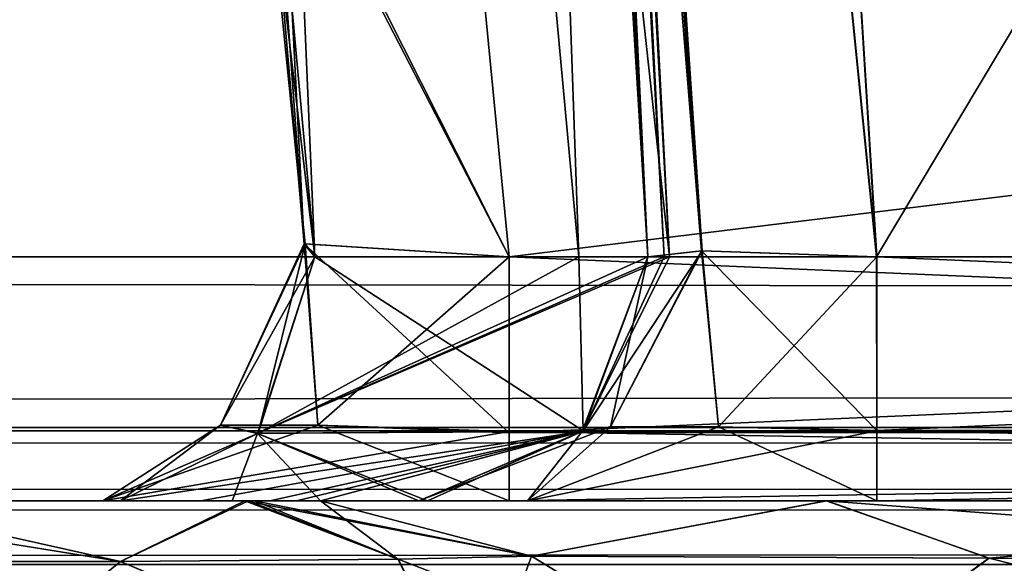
# Model space of a CAD drawing. Header units: inches. Extents: x -10 to 10, y -2.3 to 4.3.
# Tile 247 of 256: x -5.7965 to -5.669, y -1.6131 to -1.5427. Entities that reach past the tile are written whole.
import ezdxf

# ---------------------------------------------------------------- set-up
doc = ezdxf.new("R2010")
doc.units = ezdxf.units.IN
doc.header["$LTSCALE"] = 65.185185
doc.header["$MEASUREMENT"] = 0
for name, color, linetype in [('131', 7, 'CONTINUOUS'), ('140', 7, 'CONTINUOUS'), ('1579', 7, 'CONTINUOUS'), ('1580', 7, 'CONTINUOUS'), ('1581', 7, 'CONTINUOUS'), ('1582', 7, 'CONTINUOUS'), ('1583', 7, 'CONTINUOUS'), ('1584', 7, 'CONTINUOUS'), ('165', 7, 'CONTINUOUS'), ('1770', 7, 'CONTINUOUS'), ('1771', 7, 'CONTINUOUS'), ('195', 7, 'CONTINUOUS'), ('196', 7, 'CONTINUOUS'), ('3830', 7, 'CONTINUOUS'), ('3835', 7, 'CONTINUOUS'), ('4297', 7, 'CONTINUOUS'), ('4298', 7, 'CONTINUOUS'), ('432', 7, 'CONTINUOUS'), ('5697', 7, 'CONTINUOUS'), ('5698', 7, 'CONTINUOUS'), ('6711', 7, 'CONTINUOUS'), ('6712', 7, 'CONTINUOUS'), ('7265', 7, 'CONTINUOUS'), ('7266', 7, 'CONTINUOUS'), ('7267', 7, 'CONTINUOUS'), ('7268', 7, 'CONTINUOUS'), ('7269', 7, 'CONTINUOUS'), ('7286', 7, 'CONTINUOUS'), ('7287', 7, 'CONTINUOUS'), ('8585', 7, 'CONTINUOUS'), ('8594', 7, 'CONTINUOUS'), ('9492', 7, 'CONTINUOUS'), ('9494', 7, 'CONTINUOUS'), ('9495', 7, 'CONTINUOUS'), ('9496', 7, 'CONTINUOUS'), ('9497', 7, 'CONTINUOUS')]:
    doc.layers.add(name, color=color, linetype=linetype)

msp = doc.modelspace()

# ---------------------------------------------------------------- linework, layer by layer
at = {"layer": '131', "linetype": 'Continuous'}
for points in [[(8.075, -1.605, 4.09849), (-8.075, -1.605, 4.09849), (8.075, -1.605, -4.09849), (8.075, -1.605, 4.09849)], [(8.075, -1.605, -4.09849), (-8.075, -1.605, 4.09849), (-8.075, -1.605, -4.09849), (8.075, -1.605, -4.09849)]]:
    msp.add_3dface(points, dxfattribs=at)
at = {"layer": '140', "linetype": 'Continuous'}
for points in [[(-8.5782, -1.605, -4.59779), (8.57822, -1.605, -4.59779), (-5.96565, -1.605, -4.58254), (-8.5782, -1.605, -4.59779)], [(8.57822, -1.605, 4.59779), (-8.5782, -1.605, 4.59779), (5.96565, -1.605, 4.58254), (8.57822, -1.605, 4.59779)], [(5.96565, -1.605, 4.58254), (-8.5782, -1.605, 4.59779), (1.96565, -1.605, 4.58254), (5.96565, -1.605, 4.58254)], [(1.96565, -1.605, 4.58254), (-8.5782, -1.605, 4.59779), (-1.98604, -1.605, 4.58467), (1.96565, -1.605, 4.58254)], [(-1.98604, -1.605, 4.58467), (-8.5782, -1.605, 4.59779), (-5.98604, -1.605, 4.58467), (-1.98604, -1.605, 4.58467)], [(-2.14705, -1.605, 4.53289), (-1.98604, -1.605, 4.58467), (-5.98604, -1.605, 4.58467), (-2.14705, -1.605, 4.53289)], [(-2.31453, -1.605, 4.45621), (-2.14705, -1.605, 4.53289), (-5.98604, -1.605, 4.58467), (-2.31453, -1.605, 4.45621)], [(-2.82517, -1.605, 4.45621), (-2.31453, -1.605, 4.45621), (-5.98604, -1.605, 4.58467), (-2.82517, -1.605, 4.45621)], [(-3.17483, -1.605, 4.45621), (-2.82517, -1.605, 4.45621), (-5.98604, -1.605, 4.58467), (-3.17483, -1.605, 4.45621)], [(-3.84467, -1.605, 4.45621), (-3.17483, -1.605, 4.45621), (-5.98604, -1.605, 4.58467), (-3.84467, -1.605, 4.45621)], [(-3.88708, -1.605, 4.43865), (-3.84467, -1.605, 4.45621), (-5.98604, -1.605, 4.58467), (-3.88708, -1.605, 4.43865)], [(-4.15533, -1.605, 4.45621), (-3.88708, -1.605, 4.43865), (-5.98604, -1.605, 4.58467), (-4.15533, -1.605, 4.45621)], [(-4.82517, -1.605, 4.45621), (-4.15533, -1.605, 4.45621), (-5.98604, -1.605, 4.58467), (-4.82517, -1.605, 4.45621)], [(-4.86758, -1.605, 4.43865), (-4.82517, -1.605, 4.45621), (-5.98604, -1.605, 4.58467), (-4.86758, -1.605, 4.43865)], [(-5.17483, -1.605, 4.45621), (-4.86758, -1.605, 4.43865), (-5.98604, -1.605, 4.58467), (-5.17483, -1.605, 4.45621)], [(-5.68548, -1.605, 4.45621), (-5.17483, -1.605, 4.45621), (-5.98604, -1.605, 4.58467), (-5.68548, -1.605, 4.45621)], [(-5.83239, -1.605, 4.51402), (-5.68548, -1.605, 4.45621), (-5.98604, -1.605, 4.58467), (-5.83239, -1.605, 4.51402)], [(-5.96565, -1.605, -4.58254), (8.57822, -1.605, -4.59779), (-1.96565, -1.605, -4.58254), (-5.96565, -1.605, -4.58254)], [(-5.81869, -1.605, -4.49853), (-5.96565, -1.605, -4.58254), (-1.96565, -1.605, -4.58254), (-5.81869, -1.605, -4.49853)], [(-5.73073, -1.605, 4.4356), (-5.68548, -1.605, 4.45621), (-5.83239, -1.605, 4.51402), (-5.73073, -1.605, 4.4356)], [(-5.74482, -1.605, 4.3879), (-5.73073, -1.605, 4.4356), (-5.83239, -1.605, 4.51402), (-5.74482, -1.605, 4.3879)], [(-5.76691, -1.605, 4.35723), (-5.74482, -1.605, 4.3879), (-5.83239, -1.605, 4.51402), (-5.76691, -1.605, 4.35723)], [(-5.76737, -1.605, -4.33637), (-5.81869, -1.605, -4.49853), (-5.73074, -1.605, -4.4356), (-5.76737, -1.605, -4.33637)], [(-5.73074, -1.605, -4.4356), (-5.81869, -1.605, -4.49853), (-5.68547, -1.605, -4.45621), (-5.73074, -1.605, -4.4356)], [(-5.68547, -1.605, -4.45621), (-5.81869, -1.605, -4.49853), (-1.96565, -1.605, -4.58254), (-5.68547, -1.605, -4.45621)], [(-5.76611, -1.605, -4.30003), (-5.76737, -1.605, -4.33637), (-5.74482, -1.605, -4.3879), (-5.76611, -1.605, -4.30003)], [(-5.74482, -1.605, -4.3879), (-5.76737, -1.605, -4.33637), (-5.73074, -1.605, -4.4356), (-5.74482, -1.605, -4.3879)], [(-5.76737, -1.605, 4.33639), (-5.76611, -1.605, 4.30003), (-5.7669, -1.605, 4.3468), (-5.76737, -1.605, 4.33639)], [(-5.75756, -1.605, 4.26466), (-5.74482, -1.605, 4.3879), (-5.76691, -1.605, 4.35723), (-5.75756, -1.605, 4.26466)], [(-5.76611, -1.605, 4.30003), (-5.75756, -1.605, 4.26466), (-5.76691, -1.605, 4.35723), (-5.76611, -1.605, 4.30003)], [(-5.7669, -1.605, 4.3468), (-5.76611, -1.605, 4.30003), (-5.76691, -1.605, 4.35723), (-5.7669, -1.605, 4.3468)], [(-5.75756, -1.605, -4.26466), (-5.76611, -1.605, -4.30003), (-5.74482, -1.605, -4.3879), (-5.75756, -1.605, -4.26466)], [(-5.74368, -1.605, -4.32553), (-5.75756, -1.605, -4.26466), (-5.74482, -1.605, -4.3879), (-5.74368, -1.605, -4.32553)], [(-5.74368, -1.605, 4.32552), (-5.74482, -1.605, 4.3879), (-5.75756, -1.605, 4.26466), (-5.74368, -1.605, 4.32552)], [(-5.17483, -1.605, -4.45621), (-5.68547, -1.605, -4.45621), (-1.96565, -1.605, -4.58254), (-5.17483, -1.605, -4.45621)]]:
    msp.add_3dface(points, dxfattribs=at)
at = {"layer": '1579', "linetype": 'Continuous'}
for points in [[(-5.78784, -0.88343, 4.21696), (-5.74851, -0.88343, 4.352), (-5.72407, -1.57343, 4.27072), (-5.78784, -0.88343, 4.21696)], [(-5.76127, -1.54096, 4.1946), (-5.78784, -0.88343, 4.21696), (-5.75829, -1.57343, 4.19606), (-5.76127, -1.54096, 4.1946)], [(-5.75829, -1.57343, 4.19606), (-5.78784, -0.88343, 4.21696), (-5.72407, -1.57343, 4.27072), (-5.75829, -1.57343, 4.19606)], [(-5.71305, -1.57343, 4.3721), (-5.71235, -1.57343, 4.352), (-5.75115, -0.88343, 4.38832), (-5.71305, -1.57343, 4.3721)], [(-5.75115, -0.88343, 4.38832), (-5.71235, -1.57343, 4.352), (-5.74851, -0.88343, 4.352), (-5.75115, -0.88343, 4.38832)], [(-5.71516, -1.57343, 4.39211), (-5.71305, -1.57343, 4.3721), (-5.75115, -0.88343, 4.38832), (-5.71516, -1.57343, 4.39211)], [(-5.73652, -1.22554, 4.40826), (-5.71516, -1.57343, 4.39211), (-5.75115, -0.88343, 4.38832), (-5.73652, -1.22554, 4.40826)], [(-5.74851, -0.88343, 4.352), (-5.71235, -1.57343, 4.352), (-5.72407, -1.57343, 4.27072), (-5.74851, -0.88343, 4.352)]]:
    msp.add_3dface(points, dxfattribs=at)
at = {"layer": '1580', "linetype": 'Continuous'}
for points in [[(-5.75829, -1.57343, 4.19606), (-5.72355, -1.59594, 4.39093), (-5.76571, -1.59631, 4.20085), (-5.75829, -1.57343, 4.19606)], [(-5.75829, -1.57343, 4.19606), (-5.72407, -1.57343, 4.27072), (-5.72355, -1.59594, 4.39093), (-5.75829, -1.57343, 4.19606)], [(-5.72407, -1.57343, 4.27072), (-5.71235, -1.57343, 4.352), (-5.72355, -1.59594, 4.39093), (-5.72407, -1.57343, 4.27072)], [(-5.71235, -1.57343, 4.352), (-5.71305, -1.57343, 4.3721), (-5.72355, -1.59594, 4.39093), (-5.71235, -1.57343, 4.352)], [(-5.71305, -1.57343, 4.3721), (-5.71516, -1.57343, 4.39211), (-5.72355, -1.59594, 4.39093), (-5.71305, -1.57343, 4.3721)], [(-5.72355, -1.59594, 4.39093), (-5.74482, -1.605, 4.3879), (-5.76571, -1.59631, 4.20085), (-5.72355, -1.59594, 4.39093)], [(-5.78346, -1.605, 4.2123), (-5.76571, -1.59631, 4.20085), (-5.76902, -1.605, 4.23775), (-5.78346, -1.605, 4.2123)], [(-5.76571, -1.59631, 4.20085), (-5.75756, -1.605, 4.26466), (-5.76902, -1.605, 4.23775), (-5.76571, -1.59631, 4.20085)], [(-5.74482, -1.605, 4.3879), (-5.74368, -1.605, 4.32552), (-5.76571, -1.59631, 4.20085), (-5.74482, -1.605, 4.3879)], [(-5.74368, -1.605, 4.32552), (-5.75756, -1.605, 4.26466), (-5.76571, -1.59631, 4.20085), (-5.74368, -1.605, 4.32552)]]:
    msp.add_3dface(points, dxfattribs=at)
at = {"layer": '1581', "linetype": 'Continuous'}
for points in [[(-5.76902, -1.605, 4.23775), (-5.75756, -1.605, 4.26466), (-5.78579, -1.605, 4.15116), (-5.76902, -1.605, 4.23775)], [(-5.78579, -1.605, 4.15116), (-5.75756, -1.605, 4.26466), (-5.73311, -1.605, 4.1199), (-5.78579, -1.605, 4.15116)], [(-5.78346, -1.605, 4.2123), (-5.76902, -1.605, 4.23775), (-5.78579, -1.605, 4.15116), (-5.78346, -1.605, 4.2123)], [(-5.75756, -1.605, 4.26466), (-5.69202, -1.605, 4.178), (-5.73311, -1.605, 4.1199), (-5.75756, -1.605, 4.26466)], [(-5.58789, -1.605, 4.14496), (-5.20482, -1.605, 4.1199), (-5.73311, -1.605, 4.1199), (-5.58789, -1.605, 4.14496)], [(-5.69202, -1.605, 4.178), (-5.58789, -1.605, 4.14496), (-5.73311, -1.605, 4.1199), (-5.69202, -1.605, 4.178)]]:
    msp.add_3dface(points, dxfattribs=at)
at = {"layer": '1582', "linetype": 'Continuous'}
for points in [[(-5.73311, -1.57343, 4.14986), (-5.73311, -1.5962, 4.14112), (-5.20477, -1.57343, 4.14986), (-5.73311, -1.57343, 4.14986)], [(-5.20477, -1.57343, 4.14986), (-5.73311, -1.5962, 4.14112), (-5.20477, -1.59589, 4.14143), (-5.20477, -1.57343, 4.14986)], [(-5.73311, -1.605, 4.1199), (-5.20482, -1.605, 4.1199), (-5.20477, -1.59589, 4.14143), (-5.73311, -1.605, 4.1199)], [(-5.73311, -1.5962, 4.14112), (-5.73311, -1.605, 4.1199), (-5.20477, -1.59589, 4.14143), (-5.73311, -1.5962, 4.14112)]]:
    msp.add_3dface(points, dxfattribs=at)
at = {"layer": '1583', "linetype": 'Continuous'}
for points in [[(-5.75829, -1.57343, 4.19606), (-5.77053, -1.59519, 4.17445), (-5.7597, -1.57173, 4.1655), (-5.75829, -1.57343, 4.19606)], [(-5.77053, -1.59519, 4.17445), (-5.75793, -1.59519, 4.1513), (-5.7597, -1.57173, 4.1655), (-5.77053, -1.59519, 4.17445)], [(-5.75793, -1.59519, 4.1513), (-5.73311, -1.5962, 4.14112), (-5.7597, -1.57173, 4.1655), (-5.75793, -1.59519, 4.1513)], [(-5.73311, -1.5962, 4.14112), (-5.73311, -1.57343, 4.14986), (-5.7597, -1.57173, 4.1655), (-5.73311, -1.5962, 4.14112)], [(-5.75829, -1.57343, 4.19606), (-5.76571, -1.59631, 4.20085), (-5.77053, -1.59519, 4.17445), (-5.75829, -1.57343, 4.19606)], [(-5.76571, -1.59631, 4.20085), (-5.78579, -1.605, 4.15116), (-5.77053, -1.59519, 4.17445), (-5.76571, -1.59631, 4.20085)], [(-5.78579, -1.605, 4.15116), (-5.73311, -1.605, 4.1199), (-5.75793, -1.59519, 4.1513), (-5.78579, -1.605, 4.15116)], [(-5.77053, -1.59519, 4.17445), (-5.78579, -1.605, 4.15116), (-5.75793, -1.59519, 4.1513), (-5.77053, -1.59519, 4.17445)], [(-5.73311, -1.605, 4.1199), (-5.73311, -1.5962, 4.14112), (-5.75793, -1.59519, 4.1513), (-5.73311, -1.605, 4.1199)], [(-5.76571, -1.59631, 4.20085), (-5.78346, -1.605, 4.2123), (-5.78579, -1.605, 4.15116), (-5.76571, -1.59631, 4.20085)]]:
    msp.add_3dface(points, dxfattribs=at)
at = {"layer": '1584', "linetype": 'Continuous'}
for points in [[(-5.76428, -1.50843, 4.19315), (-5.7597, -1.57173, 4.1655), (-5.76505, -1.51018, 4.16114), (-5.76428, -1.50843, 4.19315)], [(-5.76505, -1.51018, 4.16114), (-5.73311, -1.57343, 4.14986), (-5.73944, -1.50843, 4.14645), (-5.76505, -1.51018, 4.16114)], [(-5.76428, -1.50843, 4.19315), (-5.76127, -1.54096, 4.1946), (-5.7597, -1.57173, 4.1655), (-5.76428, -1.50843, 4.19315)], [(-5.7597, -1.57173, 4.1655), (-5.73311, -1.57343, 4.14986), (-5.76505, -1.51018, 4.16114), (-5.7597, -1.57173, 4.1655)], [(-5.76127, -1.54096, 4.1946), (-5.75829, -1.57343, 4.19606), (-5.7597, -1.57173, 4.1655), (-5.76127, -1.54096, 4.1946)]]:
    msp.add_3dface(points, dxfattribs=at)
at = {"layer": '165', "linetype": 'Continuous'}
for points in [[(8.57837, -1.59603, 4.61919), (8.57837, -1.57343, 4.62775), (-8.57837, -1.59542, 4.61977), (8.57837, -1.59603, 4.61919)], [(-8.57837, -1.59542, 4.61977), (8.57837, -1.57343, 4.62775), (-8.57837, -1.57343, 4.62775), (-8.57837, -1.59542, 4.61977)], [(-8.5782, -1.605, 4.59779), (8.57837, -1.59603, 4.61919), (-8.57837, -1.59542, 4.61977), (-8.5782, -1.605, 4.59779)], [(-8.5782, -1.605, 4.59779), (8.57822, -1.605, 4.59779), (8.57837, -1.59603, 4.61919), (-8.5782, -1.605, 4.59779)]]:
    msp.add_3dface(points, dxfattribs=at)
at = {"layer": '1770', "linetype": 'Continuous'}
for points in [[(-5.70702, -1.22838, -4.44433), (-5.68551, -1.57343, -4.42625), (-5.1258, -0.63817, -4.47526), (-5.70702, -1.22838, -4.44433)], [(-5.68551, -1.57343, -4.42625), (-5.17481, -1.57343, -4.42625), (-5.1258, -0.63817, -4.47526), (-5.68551, -1.57343, -4.42625)]]:
    msp.add_3dface(points, dxfattribs=at)
at = {"layer": '1771', "linetype": 'Continuous'}
for points in [[(-5.17481, -1.57343, -4.42625), (-5.68551, -1.57343, -4.42625), (-5.68549, -1.5959, -4.43468), (-5.17481, -1.57343, -4.42625)], [(-5.17481, -1.59589, -4.43467), (-5.17481, -1.57343, -4.42625), (-5.68549, -1.5959, -4.43468), (-5.17481, -1.59589, -4.43467)], [(-5.68547, -1.605, -4.45621), (-5.17481, -1.59589, -4.43467), (-5.68549, -1.5959, -4.43468), (-5.68547, -1.605, -4.45621)], [(-5.68547, -1.605, -4.45621), (-5.17483, -1.605, -4.45621), (-5.17481, -1.59589, -4.43467), (-5.68547, -1.605, -4.45621)]]:
    msp.add_3dface(points, dxfattribs=at)
at = {"layer": '195', "linetype": 'Continuous'}
for points in [[(-8.57837, -1.59603, -4.61919), (-8.57837, -1.57343, -4.62775), (8.57837, -1.59542, -4.61977), (-8.57837, -1.59603, -4.61919)], [(8.57837, -1.59542, -4.61977), (-8.57837, -1.57343, -4.62775), (8.57837, -1.57343, -4.62775), (8.57837, -1.59542, -4.61977)], [(8.57822, -1.605, -4.59779), (-8.57837, -1.59603, -4.61919), (8.57837, -1.59542, -4.61977), (8.57822, -1.605, -4.59779)], [(8.57822, -1.605, -4.59779), (-8.5782, -1.605, -4.59779), (-8.57837, -1.59603, -4.61919), (8.57822, -1.605, -4.59779)]]:
    msp.add_3dface(points, dxfattribs=at)
at = {"layer": '196', "linetype": 'Continuous'}
for points in [[(-1.89693, -0.63817, -4.57874), (-8.57837, -1.57343, -4.62775), (-1.93761, -0.62096, -4.57784), (-1.89693, -0.63817, -4.57874)], [(-1.93761, -0.62096, -4.57784), (-8.57837, -1.57343, -4.62775), (-2.10307, -0.63817, -4.57874), (-1.93761, -0.62096, -4.57784)], [(-2.87743, -0.63817, -4.57874), (-8.57837, -1.57343, -4.62775), (-2.91811, -0.62096, -4.57784), (-2.87743, -0.63817, -4.57874)], [(-2.91811, -0.62096, -4.57784), (-8.57837, -1.57343, -4.62775), (-3.12257, -0.63817, -4.57874), (-2.91811, -0.62096, -4.57784)], [(-4.87743, -0.63817, -4.57874), (-8.57837, -1.57343, -4.62775), (-4.91811, -0.62096, -4.57784), (-4.87743, -0.63817, -4.57874)], [(-4.91811, -0.62096, -4.57784), (-8.57837, -1.57343, -4.62775), (-5.12257, -0.63817, -4.57874), (-4.91811, -0.62096, -4.57784)], [(-3.89693, -0.63817, -4.57874), (-8.57837, -1.57343, -4.62775), (-3.93712, -0.62143, -4.57786), (-3.89693, -0.63817, -4.57874)], [(-3.93712, -0.62143, -4.57786), (-8.57837, -1.57343, -4.62775), (-4.10307, -0.63817, -4.57874), (-3.93712, -0.62143, -4.57786)], [(8.57837, -1.57343, -4.62775), (-8.57837, -1.57343, -4.62775), (8.52935, -0.63817, -4.57874), (8.57837, -1.57343, -4.62775)], [(5.89693, -0.63817, -4.57874), (-8.57837, -1.57343, -4.62775), (5.12257, -0.63817, -4.57874), (5.89693, -0.63817, -4.57874)], [(-8.57837, -1.57343, -4.62775), (5.89693, -0.63817, -4.57874), (6.10307, -0.63817, -4.57874), (-8.57837, -1.57343, -4.62775)], [(5.12257, -0.63817, -4.57874), (-8.57837, -1.57343, -4.62775), (4.87743, -0.63817, -4.57874), (5.12257, -0.63817, -4.57874)], [(4.87743, -0.63817, -4.57874), (-8.57837, -1.57343, -4.62775), (4.10307, -0.63817, -4.57874), (4.87743, -0.63817, -4.57874)], [(4.10307, -0.63817, -4.57874), (-8.57837, -1.57343, -4.62775), (3.89693, -0.63817, -4.57874), (4.10307, -0.63817, -4.57874)], [(3.89693, -0.63817, -4.57874), (-8.57837, -1.57343, -4.62775), (3.12257, -0.63817, -4.57874), (3.89693, -0.63817, -4.57874)], [(3.12257, -0.63817, -4.57874), (-8.57837, -1.57343, -4.62775), (2.87743, -0.63817, -4.57874), (3.12257, -0.63817, -4.57874)], [(2.87743, -0.63817, -4.57874), (-8.57837, -1.57343, -4.62775), (2.10307, -0.63817, -4.57874), (2.87743, -0.63817, -4.57874)], [(2.10307, -0.63817, -4.57874), (-8.57837, -1.57343, -4.62775), (1.89693, -0.63817, -4.57874), (2.10307, -0.63817, -4.57874)], [(1.89693, -0.63817, -4.57874), (-8.57837, -1.57343, -4.62775), (-1.89693, -0.63817, -4.57874), (1.89693, -0.63817, -4.57874)], [(-2.10307, -0.63817, -4.57874), (-8.57837, -1.57343, -4.62775), (-2.87743, -0.63817, -4.57874), (-2.10307, -0.63817, -4.57874)], [(-3.12257, -0.63817, -4.57874), (-8.57837, -1.57343, -4.62775), (-3.89693, -0.63817, -4.57874), (-3.12257, -0.63817, -4.57874)], [(-4.10307, -0.63817, -4.57874), (-8.57837, -1.57343, -4.62775), (-4.87743, -0.63817, -4.57874), (-4.10307, -0.63817, -4.57874)], [(-5.12257, -0.63817, -4.57874), (-8.57837, -1.57343, -4.62775), (-5.89693, -0.63817, -4.57874), (-5.12257, -0.63817, -4.57874)], [(8.52935, -0.63817, -4.57874), (-8.57837, -1.57343, -4.62775), (7.12257, -0.63817, -4.57874), (8.52935, -0.63817, -4.57874)], [(7.12257, -0.63817, -4.57874), (-8.57837, -1.57343, -4.62775), (6.87743, -0.63817, -4.57874), (7.12257, -0.63817, -4.57874)], [(6.87743, -0.63817, -4.57874), (-8.57837, -1.57343, -4.62775), (6.10307, -0.63817, -4.57874), (6.87743, -0.63817, -4.57874)]]:
    msp.add_3dface(points, dxfattribs=at)
at = {"layer": '3830', "linetype": 'Continuous'}
for points in [[(-8.075, -1.605, 4.09849), (8.075, -1.605, 4.09849), (8.075, -1.61324, 4.07784), (-8.075, -1.605, 4.09849)], [(-8.075, -1.605, 4.09849), (8.075, -1.61324, 4.07784), (-8.075, -1.61324, 4.07784), (-8.075, -1.605, 4.09849)]]:
    msp.add_3dface(points, dxfattribs=at)
at = {"layer": '3835', "linetype": 'Continuous'}
for points in [[(8.075, -1.605, -4.09849), (-8.075, -1.605, -4.09849), (-8.075, -1.61324, -4.07784), (8.075, -1.605, -4.09849)], [(8.075, -1.61324, -4.07784), (8.075, -1.605, -4.09849), (-8.075, -1.61324, -4.07784), (8.075, -1.61324, -4.07784)]]:
    msp.add_3dface(points, dxfattribs=at)
at = {"layer": '4297', "linetype": 'Continuous'}
for points in [[(-5.76737, -1.605, -4.33637), (-5.76611, -1.605, -4.30003), (-5.74753, -1.61254, -4.33506), (-5.76737, -1.605, -4.33637)], [(-5.76611, -1.605, -4.30003), (-5.75756, -1.605, -4.26466), (-5.74753, -1.61254, -4.33506), (-5.76611, -1.605, -4.30003)], [(-5.74753, -1.61254, -4.33506), (-5.75756, -1.605, -4.26466), (-5.73024, -1.61219, -4.25054), (-5.74753, -1.61254, -4.33506)], [(-5.73024, -1.61219, -4.25054), (-5.75756, -1.605, -4.26466), (-5.69197, -1.605, -4.17796), (-5.73024, -1.61219, -4.25054)], [(-5.67098, -1.61244, -4.18785), (-5.73024, -1.61219, -4.25054), (-5.69197, -1.605, -4.17796), (-5.67098, -1.61244, -4.18785)], [(-5.58789, -1.605, -4.14496), (-5.67098, -1.61244, -4.18785), (-5.69197, -1.605, -4.17796), (-5.58789, -1.605, -4.14496)], [(-5.58789, -1.605, -4.14496), (-5.58789, -1.61325, -4.16563), (-5.67098, -1.61244, -4.18785), (-5.58789, -1.605, -4.14496)], [(-5.73024, -1.61219, -4.25054), (-5.73755, -1.63239, -4.33439), (-5.74753, -1.61254, -4.33506), (-5.73024, -1.61219, -4.25054)], [(-5.6977, -1.63195, -4.22234), (-5.73755, -1.63239, -4.33439), (-5.73024, -1.61219, -4.25054), (-5.6977, -1.63195, -4.22234)], [(-5.6977, -1.63195, -4.22234), (-5.73024, -1.61219, -4.25054), (-5.67098, -1.61244, -4.18785), (-5.6977, -1.63195, -4.22234)], [(-5.58789, -1.61325, -4.16563), (-5.6977, -1.63195, -4.22234), (-5.67098, -1.61244, -4.18785), (-5.58789, -1.61325, -4.16563)]]:
    msp.add_3dface(points, dxfattribs=at)
at = {"layer": '4298', "linetype": 'Continuous'}
for points in [[(-5.8987, -1.61288, -4.58429), (-5.81869, -1.605, -4.49853), (-5.78346, -1.61288, -4.48366), (-5.8987, -1.61288, -4.58429)], [(-5.81869, -1.605, -4.49853), (-5.76737, -1.605, -4.33637), (-5.78346, -1.61288, -4.48366), (-5.81869, -1.605, -4.49853)], [(-5.76737, -1.605, -4.33637), (-5.74753, -1.61254, -4.33506), (-5.78346, -1.61288, -4.48366), (-5.76737, -1.605, -4.33637)], [(-5.78346, -1.61288, -4.48366), (-5.74753, -1.61254, -4.33506), (-5.73696, -1.63239, -4.352), (-5.78346, -1.61288, -4.48366)], [(-5.74753, -1.61254, -4.33506), (-5.73755, -1.63239, -4.33439), (-5.73711, -1.63239, -4.34319), (-5.74753, -1.61254, -4.33506)], [(-5.73696, -1.63239, -4.352), (-5.74753, -1.61254, -4.33506), (-5.73711, -1.63239, -4.34319), (-5.73696, -1.63239, -4.352)], [(-5.8987, -1.61288, -4.58429), (-5.78346, -1.61288, -4.48366), (-5.80751, -1.63239, -4.53127), (-5.8987, -1.61288, -4.58429)], [(-5.80751, -1.63239, -4.53127), (-5.78346, -1.61288, -4.48366), (-5.73696, -1.63239, -4.352), (-5.80751, -1.63239, -4.53127)]]:
    msp.add_3dface(points, dxfattribs=at)
at = {"layer": '432', "linetype": 'Continuous'}
for points in [[(-8.57837, -1.57343, 4.62775), (8.57837, -1.57343, 4.62775), (-8.52935, -0.63817, 4.57874), (-8.57837, -1.57343, 4.62775)], [(-8.52935, -0.63817, 4.57874), (8.57837, -1.57343, 4.62775), (-7.12257, -0.63817, 4.57874), (-8.52935, -0.63817, 4.57874)], [(-7.12257, -0.63817, 4.57874), (8.57837, -1.57343, 4.62775), (-6.87743, -0.63817, 4.57874), (-7.12257, -0.63817, 4.57874)], [(-6.87743, -0.63817, 4.57874), (8.57837, -1.57343, 4.62775), (-6.10307, -0.63817, 4.57874), (-6.87743, -0.63817, 4.57874)], [(-6.10307, -0.63817, 4.57874), (8.57837, -1.57343, 4.62775), (-5.89693, -0.63817, 4.57874), (-6.10307, -0.63817, 4.57874)], [(-5.89693, -0.63817, 4.57874), (8.57837, -1.57343, 4.62775), (-5.12257, -0.63817, 4.57874), (-5.89693, -0.63817, 4.57874)]]:
    msp.add_3dface(points, dxfattribs=at)
at = {"layer": '5697', "linetype": 'Continuous'}
for points in [[(-5.78346, -1.61288, 4.48366), (-5.83239, -1.605, 4.51402), (-5.8987, -1.61288, 4.58429), (-5.78346, -1.61288, 4.48366)], [(-5.76691, -1.605, 4.35723), (-5.83239, -1.605, 4.51402), (-5.78346, -1.61288, 4.48366), (-5.76691, -1.605, 4.35723)], [(-5.7475, -1.61257, 4.33506), (-5.76691, -1.605, 4.35723), (-5.78346, -1.61288, 4.48366), (-5.7475, -1.61257, 4.33506)], [(-5.76737, -1.605, 4.33639), (-5.7669, -1.605, 4.3468), (-5.7475, -1.61257, 4.33506), (-5.76737, -1.605, 4.33639)], [(-5.7669, -1.605, 4.3468), (-5.76691, -1.605, 4.35723), (-5.7475, -1.61257, 4.33506), (-5.7669, -1.605, 4.3468)], [(-5.78346, -1.61288, 4.48366), (-5.73755, -1.63239, 4.33439), (-5.7475, -1.61257, 4.33506), (-5.78346, -1.61288, 4.48366)], [(-5.78346, -1.61288, 4.48366), (-5.8987, -1.61288, 4.58429), (-5.80751, -1.63239, 4.53127), (-5.78346, -1.61288, 4.48366)], [(-5.73696, -1.63239, 4.352), (-5.78346, -1.61288, 4.48366), (-5.80751, -1.63239, 4.53127), (-5.73696, -1.63239, 4.352)], [(-5.73755, -1.63239, 4.33439), (-5.78346, -1.61288, 4.48366), (-5.73711, -1.63239, 4.34319), (-5.73755, -1.63239, 4.33439)], [(-5.73711, -1.63239, 4.34319), (-5.78346, -1.61288, 4.48366), (-5.73696, -1.63239, 4.352), (-5.73711, -1.63239, 4.34319)]]:
    msp.add_3dface(points, dxfattribs=at)
at = {"layer": '5698', "linetype": 'Continuous'}
for points in [[(-5.76611, -1.605, 4.30003), (-5.76737, -1.605, 4.33639), (-5.73021, -1.61219, 4.25049), (-5.76611, -1.605, 4.30003)], [(-5.76737, -1.605, 4.33639), (-5.7475, -1.61257, 4.33506), (-5.73021, -1.61219, 4.25049), (-5.76737, -1.605, 4.33639)], [(-5.75756, -1.605, 4.26466), (-5.76611, -1.605, 4.30003), (-5.73021, -1.61219, 4.25049), (-5.75756, -1.605, 4.26466)], [(-5.69202, -1.605, 4.178), (-5.75756, -1.605, 4.26466), (-5.73021, -1.61219, 4.25049), (-5.69202, -1.605, 4.178)], [(-5.67094, -1.61244, 4.18782), (-5.69202, -1.605, 4.178), (-5.73021, -1.61219, 4.25049), (-5.67094, -1.61244, 4.18782)], [(-5.58789, -1.605, 4.14496), (-5.69202, -1.605, 4.178), (-5.58789, -1.61295, 4.16531), (-5.58789, -1.605, 4.14496)], [(-5.58789, -1.61295, 4.16531), (-5.69202, -1.605, 4.178), (-5.67094, -1.61244, 4.18782), (-5.58789, -1.61295, 4.16531)], [(-5.73021, -1.61219, 4.25049), (-5.7475, -1.61257, 4.33506), (-5.69757, -1.63195, 4.2222), (-5.73021, -1.61219, 4.25049)], [(-5.7475, -1.61257, 4.33506), (-5.73755, -1.63239, 4.33439), (-5.69757, -1.63195, 4.2222), (-5.7475, -1.61257, 4.33506)], [(-5.67094, -1.61244, 4.18782), (-5.73021, -1.61219, 4.25049), (-5.69757, -1.63195, 4.2222), (-5.67094, -1.61244, 4.18782)], [(-5.58789, -1.63343, 4.17492), (-5.67094, -1.61244, 4.18782), (-5.69757, -1.63195, 4.2222), (-5.58789, -1.63343, 4.17492)], [(-5.58789, -1.61295, 4.16531), (-5.67094, -1.61244, 4.18782), (-5.58789, -1.63343, 4.17492), (-5.58789, -1.61295, 4.16531)]]:
    msp.add_3dface(points, dxfattribs=at)
at = {"layer": '6711', "linetype": 'Continuous'}
for points in [[(-5.78576, -1.605, -4.15111), (-5.73311, -1.605, -4.1199), (-5.78346, -1.605, -4.2123), (-5.78576, -1.605, -4.15111)], [(-5.78346, -1.605, -4.2123), (-5.73311, -1.605, -4.1199), (-5.77307, -1.605, -4.2299), (-5.78346, -1.605, -4.2123)], [(-5.77307, -1.605, -4.2299), (-5.73311, -1.605, -4.1199), (-5.76411, -1.605, -4.24827), (-5.77307, -1.605, -4.2299)], [(-5.76411, -1.605, -4.24827), (-5.73311, -1.605, -4.1199), (-5.76069, -1.605, -4.25641), (-5.76411, -1.605, -4.24827)], [(-5.73311, -1.605, -4.1199), (-5.75756, -1.605, -4.26466), (-5.76069, -1.605, -4.25641), (-5.73311, -1.605, -4.1199)], [(-5.69197, -1.605, -4.17796), (-5.75756, -1.605, -4.26466), (-5.73311, -1.605, -4.1199), (-5.69197, -1.605, -4.17796)], [(-5.58789, -1.605, -4.14496), (-5.69197, -1.605, -4.17796), (-5.73311, -1.605, -4.1199), (-5.58789, -1.605, -4.14496)], [(-5.58789, -1.605, -4.14496), (-5.73311, -1.605, -4.1199), (-5.20481, -1.605, -4.1199), (-5.58789, -1.605, -4.14496)]]:
    msp.add_3dface(points, dxfattribs=at)
at = {"layer": '6712', "linetype": 'Continuous'}
for points in [[(-5.73311, -1.57343, -4.14986), (-5.20477, -1.59584, -4.14147), (-5.73311, -1.59603, -4.14129), (-5.73311, -1.57343, -4.14986)], [(-5.20477, -1.57343, -4.14986), (-5.20477, -1.59584, -4.14147), (-5.73311, -1.57343, -4.14986), (-5.20477, -1.57343, -4.14986)], [(-5.20477, -1.59584, -4.14147), (-5.20481, -1.605, -4.1199), (-5.73311, -1.59603, -4.14129), (-5.20477, -1.59584, -4.14147)], [(-5.20481, -1.605, -4.1199), (-5.73311, -1.605, -4.1199), (-5.73311, -1.59603, -4.14129), (-5.20481, -1.605, -4.1199)]]:
    msp.add_3dface(points, dxfattribs=at)
at = {"layer": '7265', "linetype": 'Continuous'}
for points in [[(-5.72407, -1.57343, -4.27071), (-5.71235, -1.57343, -4.352), (-5.78784, -0.88343, -4.21696), (-5.72407, -1.57343, -4.27071)], [(-5.78784, -0.88343, -4.21696), (-5.71235, -1.57343, -4.352), (-5.74851, -0.88343, -4.352), (-5.78784, -0.88343, -4.21696)], [(-5.75829, -1.57343, -4.19606), (-5.72407, -1.57343, -4.27071), (-5.78784, -0.88343, -4.21696), (-5.75829, -1.57343, -4.19606)], [(-5.76127, -1.54096, -4.1946), (-5.75829, -1.57343, -4.19606), (-5.78784, -0.88343, -4.21696), (-5.76127, -1.54096, -4.1946)], [(-5.75115, -0.88343, -4.38832), (-5.74851, -0.88343, -4.352), (-5.71516, -1.57343, -4.39211), (-5.75115, -0.88343, -4.38832)], [(-5.73652, -1.22554, -4.40826), (-5.75115, -0.88343, -4.38832), (-5.71516, -1.57343, -4.39211), (-5.73652, -1.22554, -4.40826)], [(-5.74851, -0.88343, -4.352), (-5.71235, -1.57343, -4.352), (-5.71305, -1.57343, -4.3721), (-5.74851, -0.88343, -4.352)], [(-5.71516, -1.57343, -4.39211), (-5.74851, -0.88343, -4.352), (-5.71305, -1.57343, -4.3721), (-5.71516, -1.57343, -4.39211)]]:
    msp.add_3dface(points, dxfattribs=at)
at = {"layer": '7266', "linetype": 'Continuous'}
for points in [[(-5.71235, -1.57343, -4.352), (-5.72407, -1.57343, -4.27071), (-5.76566, -1.59624, -4.20081), (-5.71235, -1.57343, -4.352)], [(-5.71305, -1.57343, -4.3721), (-5.71235, -1.57343, -4.352), (-5.76566, -1.59624, -4.20081), (-5.71305, -1.57343, -4.3721)], [(-5.72407, -1.57343, -4.27071), (-5.75829, -1.57343, -4.19606), (-5.76566, -1.59624, -4.20081), (-5.72407, -1.57343, -4.27071)], [(-5.71516, -1.57343, -4.39211), (-5.71305, -1.57343, -4.3721), (-5.76566, -1.59624, -4.20081), (-5.71516, -1.57343, -4.39211)], [(-5.71516, -1.57343, -4.39211), (-5.76566, -1.59624, -4.20081), (-5.72364, -1.59603, -4.39092), (-5.71516, -1.57343, -4.39211)], [(-5.78346, -1.605, -4.2123), (-5.77307, -1.605, -4.2299), (-5.72364, -1.59603, -4.39092), (-5.78346, -1.605, -4.2123)], [(-5.76566, -1.59624, -4.20081), (-5.78346, -1.605, -4.2123), (-5.72364, -1.59603, -4.39092), (-5.76566, -1.59624, -4.20081)], [(-5.77307, -1.605, -4.2299), (-5.76411, -1.605, -4.24827), (-5.72364, -1.59603, -4.39092), (-5.77307, -1.605, -4.2299)], [(-5.76411, -1.605, -4.24827), (-5.76069, -1.605, -4.25641), (-5.72364, -1.59603, -4.39092), (-5.76411, -1.605, -4.24827)], [(-5.76069, -1.605, -4.25641), (-5.75756, -1.605, -4.26466), (-5.72364, -1.59603, -4.39092), (-5.76069, -1.605, -4.25641)], [(-5.75756, -1.605, -4.26466), (-5.74368, -1.605, -4.32553), (-5.72364, -1.59603, -4.39092), (-5.75756, -1.605, -4.26466)], [(-5.74368, -1.605, -4.32553), (-5.74482, -1.605, -4.3879), (-5.72364, -1.59603, -4.39092), (-5.74368, -1.605, -4.32553)]]:
    msp.add_3dface(points, dxfattribs=at)
at = {"layer": '7267', "linetype": 'Continuous'}
for points in [[(-5.77053, -1.59519, -4.17442), (-5.76566, -1.59624, -4.20081), (-5.75956, -1.57173, -4.16524), (-5.77053, -1.59519, -4.17442)], [(-5.75791, -1.59519, -4.15128), (-5.77053, -1.59519, -4.17442), (-5.75956, -1.57173, -4.16524), (-5.75791, -1.59519, -4.15128)], [(-5.76566, -1.59624, -4.20081), (-5.75829, -1.57343, -4.19606), (-5.75956, -1.57173, -4.16524), (-5.76566, -1.59624, -4.20081)], [(-5.73311, -1.57343, -4.14986), (-5.75791, -1.59519, -4.15128), (-5.75956, -1.57173, -4.16524), (-5.73311, -1.57343, -4.14986)], [(-5.73311, -1.57343, -4.14986), (-5.73311, -1.59603, -4.14129), (-5.75791, -1.59519, -4.15128), (-5.73311, -1.57343, -4.14986)], [(-5.78576, -1.605, -4.15111), (-5.78346, -1.605, -4.2123), (-5.77053, -1.59519, -4.17442), (-5.78576, -1.605, -4.15111)], [(-5.73311, -1.59603, -4.14129), (-5.78576, -1.605, -4.15111), (-5.75791, -1.59519, -4.15128), (-5.73311, -1.59603, -4.14129)], [(-5.75791, -1.59519, -4.15128), (-5.78576, -1.605, -4.15111), (-5.77053, -1.59519, -4.17442), (-5.75791, -1.59519, -4.15128)], [(-5.73311, -1.605, -4.1199), (-5.78576, -1.605, -4.15111), (-5.73311, -1.59603, -4.14129), (-5.73311, -1.605, -4.1199)], [(-5.78346, -1.605, -4.2123), (-5.76566, -1.59624, -4.20081), (-5.77053, -1.59519, -4.17442), (-5.78346, -1.605, -4.2123)]]:
    msp.add_3dface(points, dxfattribs=at)
at = {"layer": '7268', "linetype": 'Continuous'}
for points in [[(-5.73944, -1.50843, -4.14645), (-5.73311, -1.57343, -4.14986), (-5.76576, -1.51019, -4.1624), (-5.73944, -1.50843, -4.14645)], [(-5.73311, -1.57343, -4.14986), (-5.75956, -1.57173, -4.16524), (-5.76576, -1.51019, -4.1624), (-5.73311, -1.57343, -4.14986)], [(-5.75829, -1.57343, -4.19606), (-5.76127, -1.54096, -4.1946), (-5.76576, -1.51019, -4.1624), (-5.75829, -1.57343, -4.19606)], [(-5.75956, -1.57173, -4.16524), (-5.75829, -1.57343, -4.19606), (-5.76576, -1.51019, -4.1624), (-5.75956, -1.57173, -4.16524)]]:
    msp.add_3dface(points, dxfattribs=at)
at = {"layer": '7269', "linetype": 'Continuous'}
for points in [[(-5.73311, -1.57343, -4.14986), (-5.73944, -1.50843, -4.14645), (-5.20137, -1.50843, -4.14645), (-5.73311, -1.57343, -4.14986)], [(-5.20477, -1.57343, -4.14986), (-5.73311, -1.57343, -4.14986), (-5.20137, -1.50843, -4.14645), (-5.20477, -1.57343, -4.14986)]]:
    msp.add_3dface(points, dxfattribs=at)
at = {"layer": '7286', "linetype": 'Continuous'}
for points in [[(-5.71516, -1.57343, -4.39211), (-5.71999, -1.59542, -4.41212), (-5.70818, -1.57262, -4.41596), (-5.71516, -1.57343, -4.39211)], [(-5.71999, -1.59542, -4.41212), (-5.706, -1.59542, -4.42823), (-5.70818, -1.57262, -4.41596), (-5.71999, -1.59542, -4.41212)], [(-5.68549, -1.5959, -4.43468), (-5.68551, -1.57343, -4.42625), (-5.70818, -1.57262, -4.41596), (-5.68549, -1.5959, -4.43468)], [(-5.706, -1.59542, -4.42823), (-5.68549, -1.5959, -4.43468), (-5.70818, -1.57262, -4.41596), (-5.706, -1.59542, -4.42823)], [(-5.71516, -1.57343, -4.39211), (-5.72364, -1.59603, -4.39092), (-5.71999, -1.59542, -4.41212), (-5.71516, -1.57343, -4.39211)], [(-5.74482, -1.605, -4.3879), (-5.73074, -1.605, -4.4356), (-5.72364, -1.59603, -4.39092), (-5.74482, -1.605, -4.3879)], [(-5.73074, -1.605, -4.4356), (-5.68547, -1.605, -4.45621), (-5.706, -1.59542, -4.42823), (-5.73074, -1.605, -4.4356)], [(-5.72364, -1.59603, -4.39092), (-5.73074, -1.605, -4.4356), (-5.71999, -1.59542, -4.41212), (-5.72364, -1.59603, -4.39092)], [(-5.73074, -1.605, -4.4356), (-5.706, -1.59542, -4.42823), (-5.71999, -1.59542, -4.41212), (-5.73074, -1.605, -4.4356)], [(-5.68547, -1.605, -4.45621), (-5.68549, -1.5959, -4.43468), (-5.706, -1.59542, -4.42823), (-5.68547, -1.605, -4.45621)]]:
    msp.add_3dface(points, dxfattribs=at)
at = {"layer": '7287', "linetype": 'Continuous'}
for points in [[(-5.759, -0.88343, -4.42389), (-5.73652, -1.22554, -4.40826), (-5.70818, -1.57262, -4.41596), (-5.759, -0.88343, -4.42389)], [(-5.759, -0.88343, -4.42389), (-5.70818, -1.57262, -4.41596), (-5.75478, -0.88448, -4.44959), (-5.759, -0.88343, -4.42389)], [(-5.68551, -1.57343, -4.42625), (-5.70702, -1.22838, -4.44433), (-5.75478, -0.88448, -4.44959), (-5.68551, -1.57343, -4.42625)], [(-5.70818, -1.57262, -4.41596), (-5.68551, -1.57343, -4.42625), (-5.75478, -0.88448, -4.44959), (-5.70818, -1.57262, -4.41596)], [(-5.73652, -1.22554, -4.40826), (-5.71516, -1.57343, -4.39211), (-5.70818, -1.57262, -4.41596), (-5.73652, -1.22554, -4.40826)]]:
    msp.add_3dface(points, dxfattribs=at)
at = {"layer": '8585', "linetype": 'Continuous'}
for points in [[(-9, -1.955, 13.9861), (-9, 0.545, 13.9861), (-3.55711, 0.545, 13.9861), (-9, -1.955, 13.9861)], [(-9, -1.955, 13.9861), (-3.55711, 0.545, 13.9861), (-3.55711, -1.955, 13.9861), (-9, -1.955, 13.9861)]]:
    msp.add_3dface(points, dxfattribs=at)
at = {"layer": '8594', "linetype": 'Continuous'}
for points in [[(-9, 0.545, 14.1431), (-9, -1.955, 14.1431), (-3.55711, -1.955, 14.1431), (-9, 0.545, 14.1431)], [(-3.55711, 0.545, 14.1431), (-9, 0.545, 14.1431), (-3.55711, -1.955, 14.1431), (-3.55711, 0.545, 14.1431)]]:
    msp.add_3dface(points, dxfattribs=at)
at = {"layer": '9492', "linetype": 'Continuous'}
for points in [[(-5.73311, -1.57343, 4.14986), (-5.20477, -1.57343, 4.14986), (-5.73944, -1.50843, 4.14645), (-5.73311, -1.57343, 4.14986)], [(-5.73944, -1.50843, 4.14645), (-5.20477, -1.57343, 4.14986), (-5.20137, -1.50843, 4.14645), (-5.73944, -1.50843, 4.14645)]]:
    msp.add_3dface(points, dxfattribs=at)
at = {"layer": '9494', "linetype": 'Continuous'}
for points in [[(-5.72355, -1.59594, 4.39093), (-5.71516, -1.57343, 4.39211), (-5.70813, -1.57262, 4.41603), (-5.72355, -1.59594, 4.39093)], [(-5.71998, -1.59542, 4.41214), (-5.72355, -1.59594, 4.39093), (-5.70813, -1.57262, 4.41603), (-5.71998, -1.59542, 4.41214)], [(-5.70598, -1.59542, 4.42824), (-5.71998, -1.59542, 4.41214), (-5.70813, -1.57262, 4.41603), (-5.70598, -1.59542, 4.42824)], [(-5.68549, -1.57343, 4.42625), (-5.70598, -1.59542, 4.42824), (-5.70813, -1.57262, 4.41603), (-5.68549, -1.57343, 4.42625)], [(-5.68549, -1.59595, 4.43473), (-5.70598, -1.59542, 4.42824), (-5.68549, -1.57343, 4.42625), (-5.68549, -1.59595, 4.43473)], [(-5.73073, -1.605, 4.4356), (-5.74482, -1.605, 4.3879), (-5.71998, -1.59542, 4.41214), (-5.73073, -1.605, 4.4356)], [(-5.74482, -1.605, 4.3879), (-5.72355, -1.59594, 4.39093), (-5.71998, -1.59542, 4.41214), (-5.74482, -1.605, 4.3879)], [(-5.73073, -1.605, 4.4356), (-5.71998, -1.59542, 4.41214), (-5.70598, -1.59542, 4.42824), (-5.73073, -1.605, 4.4356)], [(-5.73073, -1.605, 4.4356), (-5.70598, -1.59542, 4.42824), (-5.68549, -1.59595, 4.43473), (-5.73073, -1.605, 4.4356)], [(-5.68548, -1.605, 4.45621), (-5.73073, -1.605, 4.4356), (-5.68549, -1.59595, 4.43473), (-5.68548, -1.605, 4.45621)]]:
    msp.add_3dface(points, dxfattribs=at)
at = {"layer": '9495', "linetype": 'Continuous'}
for points in [[(-5.71516, -1.57343, 4.39211), (-5.73652, -1.22554, 4.40826), (-5.75478, -0.88448, 4.44959), (-5.71516, -1.57343, 4.39211)], [(-5.70813, -1.57262, 4.41603), (-5.71516, -1.57343, 4.39211), (-5.75478, -0.88448, 4.44959), (-5.70813, -1.57262, 4.41603)], [(-5.68549, -1.57343, 4.42625), (-5.70813, -1.57262, 4.41603), (-5.75478, -0.88448, 4.44959), (-5.68549, -1.57343, 4.42625)], [(-5.70705, -1.22837, 4.44433), (-5.68549, -1.57343, 4.42625), (-5.75478, -0.88448, 4.44959), (-5.70705, -1.22837, 4.44433)]]:
    msp.add_3dface(points, dxfattribs=at)
at = {"layer": '9496', "linetype": 'Continuous'}
for points in [[(-5.1258, -0.63817, 4.47526), (-5.17481, -1.57343, 4.42625), (-5.8937, -0.63817, 4.47526), (-5.1258, -0.63817, 4.47526)], [(-5.8937, -0.63817, 4.47526), (-5.17481, -1.57343, 4.42625), (-5.75135, -0.84229, 4.46456), (-5.8937, -0.63817, 4.47526)], [(-5.17481, -1.57343, 4.42625), (-5.73027, -0.88351, 4.4624), (-5.75135, -0.84229, 4.46456), (-5.17481, -1.57343, 4.42625)], [(-5.17481, -1.57343, 4.42625), (-5.70705, -1.22837, 4.44433), (-5.73027, -0.88351, 4.4624), (-5.17481, -1.57343, 4.42625)], [(-5.17481, -1.57343, 4.42625), (-5.68549, -1.57343, 4.42625), (-5.70705, -1.22837, 4.44433), (-5.17481, -1.57343, 4.42625)]]:
    msp.add_3dface(points, dxfattribs=at)
at = {"layer": '9497', "linetype": 'Continuous'}
for points in [[(-5.17481, -1.57343, 4.42625), (-5.17481, -1.59526, 4.43408), (-5.68549, -1.57343, 4.42625), (-5.17481, -1.57343, 4.42625)], [(-5.17481, -1.59526, 4.43408), (-5.68549, -1.59595, 4.43473), (-5.68549, -1.57343, 4.42625), (-5.17481, -1.59526, 4.43408)], [(-5.17481, -1.59526, 4.43408), (-5.17483, -1.605, 4.45621), (-5.68549, -1.59595, 4.43473), (-5.17481, -1.59526, 4.43408)], [(-5.17483, -1.605, 4.45621), (-5.68548, -1.605, 4.45621), (-5.68549, -1.59595, 4.43473), (-5.17483, -1.605, 4.45621)]]:
    msp.add_3dface(points, dxfattribs=at)

doc.saveas('drawing.dxf')
